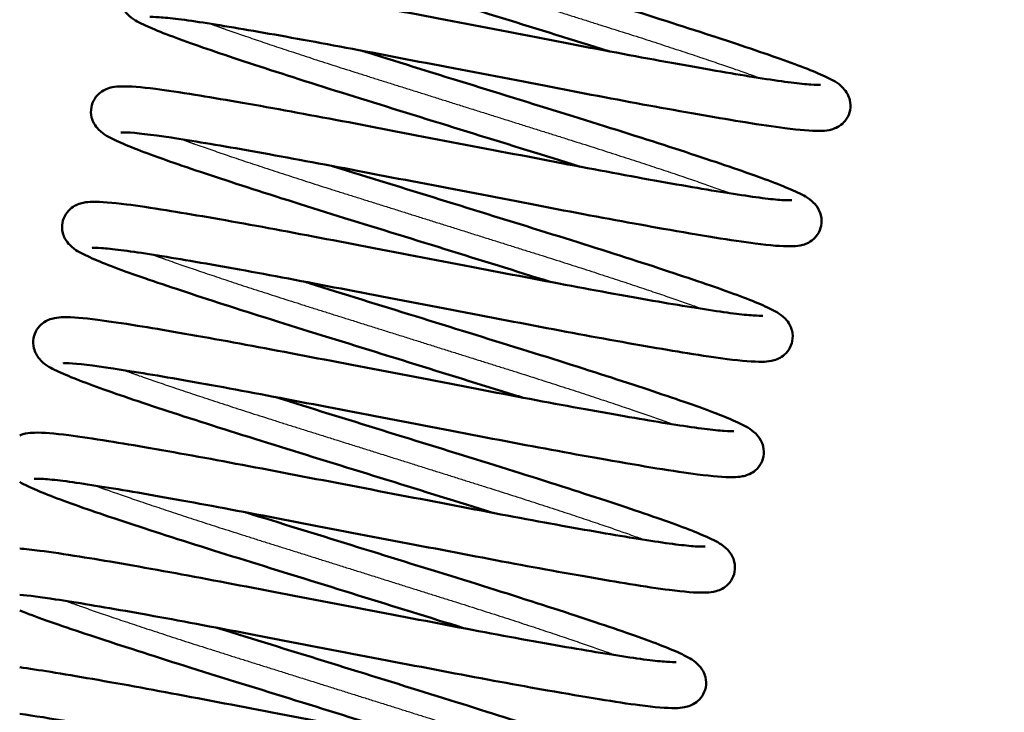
# Model space of a CAD drawing. Header units: millimetres. Extents: x 155 to 950, y -844 to 1327.
# Tile 38 of 58: x 705 to 726, y 141 to 156. Entities that reach past the tile are written whole.
import ezdxf

# ---------------------------------------------------------------- set-up
doc = ezdxf.new("R2010")
doc.units = ezdxf.units.MM
doc.header["$LTSCALE"] = 0.75
doc.layers.add('Visible', color=7, linetype='Continuous', lineweight=50)
doc.layers.add('Visible Narrow', color=7, linetype='Continuous', lineweight=25)

msp = doc.modelspace()

# ---------------------------------------------------------------- linework, layer by layer
at = {"layer": 'Visible'}
for points, knots in [([(767.779, 231.972, 1.236), (769.038, 227.673, 1.236), (775.326, 210.603, 1.236), (779.956, 181.914, 1.236), (780.024, 145.373, 1.236), (771.16, 106.612, 1.236), (745.206, 75.611, 1.236), (725.852, 17.739, 1.236), (716.181, -89.198, 1.236), (714.97, -264.061, 1.236), (720.096, -485.806, 1.236), (714.023, -666.71, 1.236), (721.629, -734.566, 1.236), (725.965, -756.659, 1.236), (732.127, -776.101, 1.236), (740.42, -792.323, 1.236), (750.671, -804.407, 1.236), (762.902, -812.367, 1.236), (776.817, -817.114, 1.236), (792.454, -819.564, 1.236), (821.303, -820.736, 1.236), (883.249, -815.802, 1.236), (922.116, -818.712, 1.236), (950.16, -822.418, 1.236)], [0.0376066, 0.0376066, 0.0376066, 0.0376066, 0.0625, 0.125, 0.1875, 0.25, 0.3333333, 0.4166667, 0.5, 0.625, 0.75, 0.82, 0.831, 0.842, 0.853, 0.864, 0.875, 0.8848, 0.8946, 0.9044, 0.9142, 0.945, 1, 1, 1, 1]), ([(765.057, 228.376, 1.236), (766.244, 224.591, 1.236), (771.78, 209.944, 1.236), (776.388, 181.536, 1.236), (776.415, 146.065, 1.236), (767.99, 108.381, 1.236), (742.405, 77.989, 1.236), (722.208, 18.37, 1.236), (712.641, -88.81, 1.236), (711.354, -263.862, 1.236), (716.526, -485.607, 1.236), (710.411, -666.338, 1.236), (718.036, -734.839, 1.236), (722.409, -757.265, 1.236), (728.677, -777.18, 1.236), (737.227, -794.053, 1.236), (748.02, -806.923, 1.236), (761.132, -815.55, 1.236), (775.748, -820.568, 1.236), (791.881, -823.126, 1.236), (821.276, -824.348, 1.236), (883.085, -819.398, 1.236), (921.58, -822.263, 1.236), (949.437, -825.945, 1.236)], [0.0420112, 0.0420112, 0.0420112, 0.0420112, 0.0625, 0.125, 0.1875, 0.25, 0.3333333, 0.4166667, 0.5, 0.625, 0.75, 0.82, 0.831, 0.842, 0.853, 0.864, 0.875, 0.8848, 0.8946, 0.9044, 0.9142, 0.945, 1, 1, 1, 1]), ([(717.818, 155.538, -6.984), (717.761, 155.556, -7.006), (717.704, 155.574, -7.028), (716.916, 155.819, -7.314), (716.135, 156.062, -7.456), (714.583, 156.543, -7.471), (713.793, 156.787, -7.342), (712.312, 157.247, -6.834), (711.603, 157.473, -6.447), (710.356, 157.879, -5.467), (709.804, 158.063, -4.86), (708.912, 158.379, -3.503), (708.571, 158.512, -2.733), (708.208, 158.689, -1.507), (708.117, 158.724, -1.055), (707.958, 158.884, -0.527), (707.921, 158.928, -0.421), (707.868, 159.026, -0.271), (707.851, 159.069, -0.221), (707.823, 159.182, -0.107), (707.819, 159.26, -0.048), (707.845, 159.4, 0.062), (707.871, 159.465, 0.115), (707.941, 159.576, 0.227), (707.986, 159.622, 0.288), (708.075, 159.69, 0.425), (708.12, 159.713, 0.502), (708.207, 159.75, 0.684), (708.248, 159.76, 0.792), (708.358, 159.783, 1.112), (708.418, 159.786, 1.33), (708.674, 159.792, 2.195), (708.909, 159.771, 2.839), (709.469, 159.701, 3.9), (709.759, 159.657, 4.342), (710.634, 159.517, 5.426), (711.306, 159.4, 6.015), (712.739, 159.139, 6.886), (713.51, 158.991, 7.195), (715.087, 158.689, 7.54), (715.913, 158.53, 7.58), (717.508, 158.224, 7.389), (718.297, 158.071, 7.158), (719.74, 157.802, 6.458), (720.413, 157.681, 5.982), (721.557, 157.487, 4.852), (722.045, 157.409, 4.182), (722.573, 157.342, 3.111), (722.718, 157.328, 2.749), (722.933, 157.313, 2.022), (723.011, 157.314, 1.654), (723.037, 157.315, 1.223), (723.039, 157.316, 1.162), (723.039, 157.316, 1.101)], [91.788185, 91.788185, 91.788185, 91.788185, 91.807279, 91.807279, 92.050134, 92.050134, 92.294647, 92.294647, 92.539696, 92.539696, 92.7857, 92.7857, 93.03614, 93.03614, 93.172851, 93.172851, 93.208435, 93.208435, 93.22872, 93.22872, 93.257245, 93.257245, 93.282818, 93.282818, 93.30895, 93.30895, 93.336051, 93.336051, 93.370449, 93.370449, 93.437991, 93.437991, 93.641249, 93.641249, 93.798761, 93.798761, 94.061196, 94.061196, 94.307863, 94.307863, 94.553889, 94.553889, 94.798401, 94.798401, 95.04173, 95.04173, 95.284444, 95.284444, 95.400549, 95.400549, 95.511943, 95.511943, 95.530214, 95.530214, 95.530214, 95.530214]), ([(713.068, 158.058, -6.984), (713.131, 158.039, -7.009), (713.195, 158.019, -7.033), (713.99, 157.772, -7.319), (714.773, 157.529, -7.458), (716.323, 157.048, -7.468), (717.11, 156.804, -7.338), (718.586, 156.346, -6.827), (719.293, 156.122, -6.441), (720.539, 155.716, -5.459), (721.092, 155.531, -4.849), (721.983, 155.215, -3.488), (722.322, 155.083, -2.716), (722.684, 154.906, -1.488), (722.775, 154.871, -1.034), (722.935, 154.705, -0.513), (722.97, 154.663, -0.412), (723.02, 154.567, -0.27), (723.037, 154.525, -0.22), (723.064, 154.412, -0.107), (723.068, 154.334, -0.046), (723.041, 154.192, 0.066), (723.013, 154.126, 0.119), (722.941, 154.015, 0.231), (722.896, 153.971, 0.293), (722.807, 153.904, 0.43), (722.763, 153.881, 0.507), (722.676, 153.846, 0.689), (722.635, 153.836, 0.797), (722.525, 153.814, 1.122), (722.465, 153.811, 1.343), (722.204, 153.806, 2.224), (721.962, 153.828, 2.878), (721.392, 153.9, 3.941), (721.103, 153.943, 4.376), (720.227, 154.085, 5.451), (719.554, 154.202, 6.036), (718.118, 154.464, 6.9), (717.346, 154.612, 7.206), (715.768, 154.915, 7.544), (714.942, 155.073, 7.58), (713.348, 155.379, 7.382), (712.559, 155.531, 7.147), (711.12, 155.8, 6.441), (710.449, 155.92, 5.963), (709.31, 156.114, 4.827), (708.825, 156.191, 4.156), (708.301, 156.256, 3.083), (708.159, 156.27, 2.721), (707.949, 156.284, 1.997), (707.873, 156.284, 1.633), (707.85, 156.282, 1.213), (707.848, 156.282, 1.158), (707.848, 156.282, 1.104)], [22.412778, 22.412778, 22.412778, 22.412778, 22.433872, 22.433872, 22.676958, 22.676958, 22.920827, 22.920827, 23.165309, 23.165309, 23.412054, 23.412054, 23.662478, 23.662478, 23.799691, 23.799691, 23.833489, 23.833489, 23.853359, 23.853359, 23.882126, 23.882126, 23.90815, 23.90815, 23.934237, 23.934237, 23.961153, 23.961153, 23.995646, 23.995646, 24.064344, 24.064344, 24.271154, 24.271154, 24.42693, 24.42693, 24.68916, 24.68916, 24.935661, 24.935661, 25.181683, 25.181683, 25.426121, 25.426121, 25.66945, 25.66945, 25.912033, 25.912033, 26.028067, 26.028067, 26.138159, 26.138159, 26.154391, 26.154391, 26.154391, 26.154391]), ([(717.191, 153.032, -6.984), (717.134, 153.05, -7.006), (717.077, 153.068, -7.028), (716.289, 153.313, -7.314), (715.508, 153.555, -7.456), (713.956, 154.037, -7.471), (713.166, 154.281, -7.342), (711.685, 154.741, -6.834), (710.976, 154.966, -6.447), (709.729, 155.372, -5.467), (709.177, 155.557, -4.86), (708.285, 155.873, -3.503), (707.944, 156.006, -2.733), (707.581, 156.183, -1.507), (707.49, 156.218, -1.055), (707.331, 156.378, -0.527), (707.293, 156.421, -0.421), (707.241, 156.52, -0.271), (707.224, 156.563, -0.221), (707.196, 156.676, -0.107), (707.192, 156.754, -0.048), (707.218, 156.894, 0.062), (707.244, 156.959, 0.115), (707.314, 157.07, 0.227), (707.359, 157.116, 0.288), (707.448, 157.184, 0.425), (707.493, 157.207, 0.502), (707.58, 157.244, 0.684), (707.621, 157.254, 0.792), (707.731, 157.277, 1.112), (707.791, 157.28, 1.33), (708.047, 157.286, 2.195), (708.282, 157.265, 2.839), (708.842, 157.195, 3.9), (709.132, 157.151, 4.342), (710.007, 157.01, 5.426), (710.679, 156.894, 6.015), (712.112, 156.632, 6.886), (712.883, 156.485, 7.195), (714.46, 156.182, 7.54), (715.286, 156.024, 7.58), (716.881, 155.718, 7.389), (717.67, 155.565, 7.158), (719.113, 155.296, 6.458), (719.786, 155.175, 5.982), (720.93, 154.981, 4.852), (721.418, 154.903, 4.182), (721.946, 154.836, 3.111), (722.09, 154.822, 2.749), (722.306, 154.807, 2.022), (722.384, 154.807, 1.654), (722.41, 154.809, 1.223), (722.412, 154.81, 1.162), (722.412, 154.81, 1.101)], [87.005552, 87.005552, 87.005552, 87.005552, 87.024646, 87.024646, 87.267501, 87.267501, 87.512014, 87.512014, 87.757063, 87.757063, 88.003067, 88.003067, 88.253507, 88.253507, 88.390218, 88.390218, 88.425802, 88.425802, 88.446087, 88.446087, 88.474612, 88.474612, 88.500185, 88.500185, 88.526317, 88.526317, 88.553418, 88.553418, 88.587816, 88.587816, 88.655358, 88.655358, 88.858616, 88.858616, 89.016128, 89.016128, 89.278563, 89.278563, 89.52523, 89.52523, 89.771256, 89.771256, 90.015768, 90.015768, 90.259097, 90.259097, 90.501811, 90.501811, 90.617917, 90.617917, 90.72931, 90.72931, 90.747581, 90.747581, 90.747581, 90.747581]), ([(712.44, 155.553, -6.983), (712.487, 155.538, -7.002), (712.534, 155.523, -7.02), (713.311, 155.281, -7.307), (714.094, 155.039, -7.452), (715.644, 154.559, -7.474), (716.432, 154.314, -7.35), (717.911, 153.855, -6.85), (718.621, 153.63, -6.469), (719.874, 153.223, -5.497), (720.43, 153.036, -4.89), (721.331, 152.719, -3.537), (721.675, 152.585, -2.768), (722.042, 152.408, -1.546), (722.135, 152.369, -1.098), (722.293, 152.217, -0.557), (722.334, 152.171, -0.438), (722.391, 152.066, -0.276), (722.41, 152.021, -0.222), (722.437, 151.904, -0.105), (722.44, 151.826, -0.044), (722.413, 151.684, 0.067), (722.385, 151.618, 0.12), (722.313, 151.508, 0.233), (722.267, 151.463, 0.295), (722.178, 151.397, 0.432), (722.134, 151.375, 0.509), (722.047, 151.339, 0.692), (722.007, 151.329, 0.8), (721.896, 151.308, 1.129), (721.835, 151.305, 1.352), (721.571, 151.3, 2.242), (721.325, 151.323, 2.902), (720.496, 151.428, 4.435), (719.806, 151.543, 5.273), (718.347, 151.8, 6.436), (717.607, 151.936, 6.847), (716.071, 152.229, 7.388), (715.256, 152.387, 7.531), (713.649, 152.695, 7.54), (712.835, 152.851, 7.408), (711.314, 153.142, 6.892), (710.587, 153.277, 6.501), (709.316, 153.502, 5.518), (708.752, 153.596, 4.916), (707.872, 153.73, 3.583), (707.532, 153.768, 2.836), (707.274, 153.779, 1.749), (707.221, 153.775, 1.426), (707.221, 153.775, 1.104)], [27.195247, 27.195247, 27.195247, 27.195247, 27.211058, 27.211058, 27.454132, 27.454132, 27.697968, 27.697968, 27.942455, 27.942455, 28.189153, 28.189153, 28.439423, 28.439423, 28.575657, 28.575657, 28.614792, 28.614792, 28.63624, 28.63624, 28.665028, 28.665028, 28.691042, 28.691042, 28.717136, 28.717136, 28.744082, 28.744082, 28.778734, 28.778734, 28.848151, 28.848151, 29.057171, 29.057171, 29.371674, 29.371674, 29.622145, 29.622145, 29.868089, 29.868089, 30.113211, 30.113211, 30.357719, 30.357719, 30.599974, 30.599974, 30.838694, 30.838694, 30.93533, 30.93533, 30.93533, 30.93533]), ([(716.564, 150.526, -6.984), (716.507, 150.544, -7.006), (716.45, 150.562, -7.028), (715.662, 150.807, -7.314), (714.881, 151.049, -7.456), (713.329, 151.531, -7.471), (712.539, 151.775, -7.342), (711.058, 152.235, -6.834), (710.349, 152.46, -6.447), (709.102, 152.866, -5.467), (708.55, 153.051, -4.86), (707.657, 153.367, -3.503), (707.317, 153.5, -2.733), (706.954, 153.677, -1.507), (706.863, 153.712, -1.055), (706.704, 153.872, -0.527), (706.666, 153.915, -0.421), (706.614, 154.014, -0.271), (706.597, 154.056, -0.221), (706.569, 154.17, -0.107), (706.565, 154.247, -0.048), (706.591, 154.388, 0.062), (706.617, 154.453, 0.115), (706.687, 154.563, 0.227), (706.732, 154.609, 0.288), (706.821, 154.678, 0.425), (706.865, 154.701, 0.502), (706.953, 154.738, 0.684), (706.994, 154.748, 0.792), (707.104, 154.77, 1.112), (707.164, 154.774, 1.33), (707.42, 154.78, 2.195), (707.655, 154.759, 2.839), (708.215, 154.689, 3.9), (708.505, 154.645, 4.342), (709.38, 154.504, 5.426), (710.052, 154.388, 6.015), (711.485, 154.126, 6.886), (712.256, 153.979, 7.195), (713.833, 153.676, 7.54), (714.659, 153.518, 7.58), (716.254, 153.212, 7.389), (717.043, 153.059, 7.158), (718.486, 152.79, 6.458), (719.159, 152.669, 5.982), (720.303, 152.474, 4.852), (720.791, 152.397, 4.182), (721.319, 152.33, 3.111), (721.463, 152.316, 2.749), (721.679, 152.301, 2.022), (721.757, 152.301, 1.654), (721.783, 152.303, 1.223), (721.785, 152.304, 1.162), (721.785, 152.304, 1.101)], [82.222919, 82.222919, 82.222919, 82.222919, 82.242013, 82.242013, 82.484868, 82.484868, 82.729381, 82.729381, 82.97443, 82.97443, 83.220434, 83.220434, 83.470874, 83.470874, 83.607585, 83.607585, 83.643169, 83.643169, 83.663454, 83.663454, 83.691979, 83.691979, 83.717552, 83.717552, 83.743684, 83.743684, 83.770785, 83.770785, 83.805183, 83.805183, 83.872725, 83.872725, 84.075983, 84.075983, 84.233495, 84.233495, 84.49593, 84.49593, 84.742597, 84.742597, 84.988623, 84.988623, 85.233135, 85.233135, 85.476464, 85.476464, 85.719178, 85.719178, 85.835284, 85.835284, 85.946677, 85.946677, 85.964948, 85.964948, 85.964948, 85.964948]), ([(711.814, 153.046, -6.984), (711.877, 153.027, -7.009), (711.94, 153.007, -7.033), (712.736, 152.759, -7.319), (713.519, 152.517, -7.458), (715.069, 152.036, -7.468), (715.856, 151.792, -7.338), (717.332, 151.334, -6.827), (718.039, 151.11, -6.441), (719.285, 150.704, -5.459), (719.837, 150.518, -4.849), (720.729, 150.203, -3.488), (721.068, 150.071, -2.716), (721.43, 149.894, -1.488), (721.521, 149.859, -1.034), (721.681, 149.693, -0.513), (721.716, 149.65, -0.412), (721.766, 149.555, -0.27), (721.783, 149.513, -0.22), (721.81, 149.4, -0.107), (721.813, 149.322, -0.046), (721.787, 149.18, 0.066), (721.759, 149.114, 0.119), (721.687, 149.003, 0.231), (721.642, 148.958, 0.293), (721.553, 148.891, 0.43), (721.509, 148.869, 0.507), (721.422, 148.834, 0.689), (721.381, 148.824, 0.797), (721.271, 148.802, 1.122), (721.211, 148.799, 1.343), (720.95, 148.794, 2.224), (720.708, 148.816, 2.878), (720.138, 148.888, 3.941), (719.849, 148.931, 4.376), (718.973, 149.073, 5.451), (718.3, 149.19, 6.036), (716.864, 149.452, 6.9), (716.092, 149.6, 7.206), (714.514, 149.903, 7.544), (713.688, 150.061, 7.58), (712.094, 150.367, 7.382), (711.305, 150.519, 7.147), (709.866, 150.788, 6.441), (709.195, 150.908, 5.963), (708.056, 151.101, 4.827), (707.571, 151.178, 4.156), (707.047, 151.244, 3.083), (706.905, 151.258, 2.721), (706.695, 151.272, 1.997), (706.619, 151.271, 1.633), (706.596, 151.27, 1.213), (706.594, 151.269, 1.158), (706.594, 151.269, 1.104)], [31.976399, 31.976399, 31.976399, 31.976399, 31.997492, 31.997492, 32.240579, 32.240579, 32.484448, 32.484448, 32.72893, 32.72893, 32.975675, 32.975675, 33.226099, 33.226099, 33.363312, 33.363312, 33.39711, 33.39711, 33.41698, 33.41698, 33.445747, 33.445747, 33.471771, 33.471771, 33.497858, 33.497858, 33.524774, 33.524774, 33.559267, 33.559267, 33.627965, 33.627965, 33.834775, 33.834775, 33.990551, 33.990551, 34.252781, 34.252781, 34.499282, 34.499282, 34.745304, 34.745304, 34.989742, 34.989742, 35.233071, 35.233071, 35.475654, 35.475654, 35.591687, 35.591687, 35.701779, 35.701779, 35.718012, 35.718012, 35.718012, 35.718012]), ([(715.937, 148.02, -6.984), (715.88, 148.038, -7.006), (715.823, 148.056, -7.028), (715.035, 148.301, -7.314), (714.253, 148.543, -7.456), (712.702, 149.025, -7.471), (711.912, 149.269, -7.342), (710.431, 149.729, -6.834), (709.722, 149.954, -6.447), (708.475, 150.36, -5.467), (707.923, 150.545, -4.86), (707.03, 150.861, -3.503), (706.69, 150.994, -2.733), (706.327, 151.171, -1.507), (706.236, 151.206, -1.055), (706.077, 151.366, -0.527), (706.039, 151.409, -0.421), (705.987, 151.508, -0.271), (705.97, 151.55, -0.221), (705.942, 151.664, -0.107), (705.938, 151.741, -0.048), (705.964, 151.882, 0.062), (705.99, 151.947, 0.115), (706.06, 152.057, 0.227), (706.105, 152.103, 0.288), (706.194, 152.172, 0.425), (706.238, 152.195, 0.502), (706.326, 152.232, 0.684), (706.367, 152.242, 0.792), (706.477, 152.264, 1.112), (706.537, 152.268, 1.33), (706.793, 152.274, 2.195), (707.028, 152.253, 2.839), (707.588, 152.183, 3.9), (707.878, 152.139, 4.342), (708.753, 151.998, 5.426), (709.425, 151.882, 6.015), (710.857, 151.62, 6.886), (711.629, 151.473, 7.195), (713.206, 151.17, 7.54), (714.032, 151.012, 7.58), (715.627, 150.706, 7.389), (716.416, 150.553, 7.158), (717.859, 150.284, 6.458), (718.532, 150.163, 5.982), (719.676, 149.968, 4.852), (720.164, 149.891, 4.182), (720.692, 149.824, 3.111), (720.836, 149.81, 2.749), (721.052, 149.795, 2.022), (721.13, 149.795, 1.654), (721.156, 149.797, 1.223), (721.158, 149.797, 1.162), (721.158, 149.797, 1.101)], [77.440286, 77.440286, 77.440286, 77.440286, 77.45938, 77.45938, 77.702235, 77.702235, 77.946748, 77.946748, 78.191797, 78.191797, 78.437801, 78.437801, 78.688241, 78.688241, 78.824952, 78.824952, 78.860536, 78.860536, 78.880821, 78.880821, 78.909346, 78.909346, 78.934919, 78.934919, 78.961051, 78.961051, 78.988152, 78.988152, 79.02255, 79.02255, 79.090092, 79.090092, 79.29335, 79.29335, 79.450862, 79.450862, 79.713297, 79.713297, 79.959964, 79.959964, 80.20599, 80.20599, 80.450502, 80.450502, 80.693831, 80.693831, 80.936545, 80.936545, 81.052651, 81.052651, 81.164044, 81.164044, 81.182315, 81.182315, 81.182315, 81.182315]), ([(711.186, 150.541, -6.983), (711.233, 150.526, -7.002), (711.28, 150.511, -7.02), (712.057, 150.269, -7.307), (712.84, 150.027, -7.452), (714.39, 149.546, -7.474), (715.178, 149.302, -7.35), (716.657, 148.842, -6.85), (717.367, 148.618, -6.469), (718.62, 148.21, -5.497), (719.176, 148.024, -4.89), (720.076, 147.707, -3.537), (720.421, 147.573, -2.768), (720.788, 147.395, -1.546), (720.88, 147.357, -1.098), (721.039, 147.204, -0.557), (721.08, 147.159, -0.438), (721.137, 147.054, -0.276), (721.156, 147.009, -0.222), (721.183, 146.892, -0.105), (721.186, 146.814, -0.044), (721.159, 146.672, 0.067), (721.131, 146.606, 0.12), (721.059, 146.496, 0.233), (721.013, 146.451, 0.295), (720.924, 146.384, 0.432), (720.88, 146.362, 0.509), (720.793, 146.327, 0.692), (720.752, 146.317, 0.8), (720.642, 146.296, 1.129), (720.581, 146.292, 1.352), (720.317, 146.288, 2.242), (720.071, 146.31, 2.902), (719.242, 146.416, 4.435), (718.552, 146.531, 5.273), (717.093, 146.788, 6.436), (716.353, 146.924, 6.847), (714.817, 147.217, 7.388), (714.002, 147.375, 7.531), (712.395, 147.683, 7.54), (711.581, 147.839, 7.408), (710.06, 148.13, 6.892), (709.333, 148.265, 6.501), (708.062, 148.49, 5.518), (707.498, 148.584, 4.916), (706.618, 148.718, 3.583), (706.278, 148.756, 2.836), (706.019, 148.767, 1.749), (705.967, 148.763, 1.426), (705.967, 148.763, 1.104)], [36.758868, 36.758868, 36.758868, 36.758868, 36.774679, 36.774679, 37.017753, 37.017753, 37.261589, 37.261589, 37.506076, 37.506076, 37.752774, 37.752774, 38.003044, 38.003044, 38.139278, 38.139278, 38.178413, 38.178413, 38.19986, 38.19986, 38.228648, 38.228648, 38.254663, 38.254663, 38.280757, 38.280757, 38.307703, 38.307703, 38.342355, 38.342355, 38.411772, 38.411772, 38.620792, 38.620792, 38.935294, 38.935294, 39.185766, 39.185766, 39.43171, 39.43171, 39.676832, 39.676832, 39.921339, 39.921339, 40.163595, 40.163595, 40.402315, 40.402315, 40.498951, 40.498951, 40.498951, 40.498951]), ([(715.31, 145.514, -6.984), (715.253, 145.532, -7.006), (715.196, 145.55, -7.028), (714.408, 145.794, -7.314), (713.626, 146.037, -7.456), (712.075, 146.519, -7.471), (711.285, 146.763, -7.342), (709.804, 147.223, -6.834), (709.095, 147.448, -6.447), (707.848, 147.854, -5.467), (707.296, 148.038, -4.86), (706.403, 148.355, -3.503), (706.063, 148.488, -2.733), (705.7, 148.665, -1.507), (705.609, 148.7, -1.055), (705.45, 148.86, -0.527), (705.412, 148.903, -0.421), (705.36, 149.002, -0.271), (705.343, 149.044, -0.221), (705.315, 149.158, -0.107), (705.311, 149.235, -0.048), (705.337, 149.376, 0.062), (705.363, 149.441, 0.115), (705.433, 149.551, 0.227), (705.478, 149.597, 0.288), (705.567, 149.666, 0.425), (705.611, 149.689, 0.502), (705.699, 149.726, 0.684), (705.74, 149.736, 0.792), (705.85, 149.758, 1.112), (705.909, 149.762, 1.33), (706.166, 149.768, 2.195), (706.401, 149.747, 2.839), (706.961, 149.676, 3.9), (707.251, 149.633, 4.342), (708.126, 149.492, 5.426), (708.798, 149.376, 6.015), (710.23, 149.114, 6.886), (711.002, 148.966, 7.195), (712.579, 148.664, 7.54), (713.405, 148.506, 7.58), (715, 148.2, 7.389), (715.789, 148.047, 7.158), (717.232, 147.778, 6.458), (717.905, 147.657, 5.982), (719.049, 147.462, 4.852), (719.537, 147.385, 4.182), (720.065, 147.318, 3.111), (720.209, 147.304, 2.749), (720.425, 147.289, 2.022), (720.503, 147.289, 1.654), (720.529, 147.291, 1.223), (720.531, 147.291, 1.162), (720.531, 147.291, 1.101)], [72.657653, 72.657653, 72.657653, 72.657653, 72.676747, 72.676747, 72.919602, 72.919602, 73.164115, 73.164115, 73.409164, 73.409164, 73.655168, 73.655168, 73.905608, 73.905608, 74.042319, 74.042319, 74.077903, 74.077903, 74.098188, 74.098188, 74.126713, 74.126713, 74.152286, 74.152286, 74.178418, 74.178418, 74.205519, 74.205519, 74.239917, 74.239917, 74.307459, 74.307459, 74.510717, 74.510717, 74.668229, 74.668229, 74.930664, 74.930664, 75.177331, 75.177331, 75.423357, 75.423357, 75.667869, 75.667869, 75.911198, 75.911198, 76.153912, 76.153912, 76.270018, 76.270018, 76.381411, 76.381411, 76.399682, 76.399682, 76.399682, 76.399682]), ([(710.56, 148.034, -6.984), (710.623, 148.014, -7.009), (710.686, 147.995, -7.033), (711.481, 147.747, -7.319), (712.265, 147.505, -7.458), (713.815, 147.024, -7.468), (714.602, 146.78, -7.338), (716.078, 146.321, -6.827), (716.785, 146.097, -6.441), (718.031, 145.691, -5.459), (718.583, 145.506, -4.849), (719.475, 145.191, -3.488), (719.813, 145.059, -2.716), (720.175, 144.881, -1.488), (720.267, 144.847, -1.034), (720.427, 144.681, -0.513), (720.462, 144.638, -0.412), (720.512, 144.543, -0.27), (720.529, 144.501, -0.22), (720.556, 144.388, -0.107), (720.559, 144.31, -0.046), (720.533, 144.168, 0.066), (720.505, 144.102, 0.119), (720.433, 143.991, 0.231), (720.388, 143.946, 0.293), (720.299, 143.879, 0.43), (720.255, 143.857, 0.507), (720.168, 143.821, 0.689), (720.127, 143.811, 0.797), (720.017, 143.79, 1.122), (719.957, 143.787, 1.343), (719.696, 143.781, 2.224), (719.454, 143.803, 2.878), (718.884, 143.875, 3.941), (718.595, 143.919, 4.376), (717.719, 144.061, 5.451), (717.046, 144.178, 6.036), (715.61, 144.44, 6.9), (714.838, 144.588, 7.206), (713.26, 144.891, 7.544), (712.434, 145.049, 7.58), (710.84, 145.355, 7.382), (710.051, 145.507, 7.147), (708.612, 145.776, 6.441), (707.941, 145.896, 5.963), (706.802, 146.089, 4.827), (706.317, 146.166, 4.156), (705.793, 146.232, 3.083), (705.651, 146.246, 2.721), (705.44, 146.26, 1.997), (705.365, 146.259, 1.633), (705.342, 146.257, 1.213), (705.34, 146.257, 1.158), (705.34, 146.257, 1.104)], [41.54002, 41.54002, 41.54002, 41.54002, 41.561113, 41.561113, 41.8042, 41.8042, 42.048069, 42.048069, 42.29255, 42.29255, 42.539296, 42.539296, 42.78972, 42.78972, 42.926932, 42.926932, 42.960731, 42.960731, 42.980601, 42.980601, 43.009368, 43.009368, 43.035392, 43.035392, 43.061479, 43.061479, 43.088395, 43.088395, 43.122888, 43.122888, 43.191586, 43.191586, 43.398396, 43.398396, 43.554172, 43.554172, 43.816401, 43.816401, 44.062902, 44.062902, 44.308925, 44.308925, 44.553363, 44.553363, 44.796692, 44.796692, 45.039275, 45.039275, 45.155308, 45.155308, 45.2654, 45.2654, 45.281633, 45.281633, 45.281633, 45.281633]), ([(705.023, 147.199, 0.583), (705.072, 147.22, 0.684), (705.113, 147.23, 0.792), (705.223, 147.252, 1.112), (705.282, 147.256, 1.33), (705.539, 147.262, 2.195), (705.774, 147.241, 2.839), (706.334, 147.17, 3.9), (706.624, 147.127, 4.342), (707.499, 146.986, 5.426), (708.17, 146.87, 6.015), (709.603, 146.608, 6.886), (710.375, 146.46, 7.195), (711.952, 146.158, 7.54), (712.778, 146, 7.58), (714.373, 145.694, 7.389), (715.162, 145.541, 7.158), (716.605, 145.272, 6.458), (717.278, 145.151, 5.982), (718.422, 144.956, 4.852), (718.91, 144.878, 4.182), (719.438, 144.812, 3.111), (719.582, 144.797, 2.749), (719.798, 144.783, 2.022), (719.876, 144.783, 1.654), (719.902, 144.785, 1.223), (719.904, 144.785, 1.162), (719.904, 144.785, 1.101)], [69.422919, 69.422919, 69.422919, 69.422919, 69.457284, 69.457284, 69.524826, 69.524826, 69.728084, 69.728084, 69.885596, 69.885596, 70.148031, 70.148031, 70.394698, 70.394698, 70.640724, 70.640724, 70.885236, 70.885236, 71.128565, 71.128565, 71.371279, 71.371279, 71.487385, 71.487385, 71.598778, 71.598778, 71.617049, 71.617049, 71.617049, 71.617049]), ([(714.683, 143.008, -6.984), (714.626, 143.026, -7.006), (714.569, 143.044, -7.028), (713.781, 143.288, -7.314), (712.999, 143.531, -7.456), (711.448, 144.013, -7.471), (710.658, 144.257, -7.342), (709.177, 144.717, -6.834), (708.468, 144.942, -6.447), (707.221, 145.348, -5.467), (706.669, 145.532, -4.86), (705.776, 145.849, -3.503), (705.436, 145.982, -2.733), (705.135, 146.128, -1.717), (705.079, 146.153, -1.49), (705.023, 146.187, -1.264)], [67.87502, 67.87502, 67.87502, 67.87502, 67.894114, 67.894114, 68.136969, 68.136969, 68.381482, 68.381482, 68.626531, 68.626531, 68.872535, 68.872535, 69.122975, 69.122975, 69.193258, 69.193258, 69.193258, 69.193258]), ([(709.932, 145.528, -6.983), (709.979, 145.514, -7.002), (710.026, 145.499, -7.02), (710.803, 145.257, -7.307), (711.586, 145.015, -7.452), (713.136, 144.534, -7.474), (713.924, 144.29, -7.35), (715.403, 143.83, -6.85), (716.113, 143.606, -6.469), (717.366, 143.198, -5.497), (717.922, 143.012, -4.89), (718.822, 142.694, -3.537), (719.166, 142.561, -2.768), (719.534, 142.383, -1.546), (719.626, 142.345, -1.098), (719.785, 142.192, -0.557), (719.826, 142.147, -0.438), (719.883, 142.042, -0.276), (719.901, 141.997, -0.222), (719.929, 141.88, -0.105), (719.932, 141.802, -0.044), (719.905, 141.66, 0.067), (719.877, 141.594, 0.12), (719.804, 141.484, 0.233), (719.759, 141.439, 0.295), (719.67, 141.372, 0.432), (719.626, 141.35, 0.509), (719.539, 141.315, 0.692), (719.498, 141.305, 0.8), (719.388, 141.283, 1.129), (719.327, 141.28, 1.352), (719.063, 141.276, 2.242), (718.817, 141.298, 2.902), (717.988, 141.404, 4.435), (717.298, 141.519, 5.273), (715.839, 141.776, 6.436), (715.099, 141.912, 6.847), (713.563, 142.205, 7.388), (712.748, 142.362, 7.531), (711.141, 142.671, 7.54), (710.327, 142.827, 7.408), (708.806, 143.118, 6.892), (708.079, 143.253, 6.501), (706.808, 143.478, 5.518), (706.244, 143.572, 4.916), (705.483, 143.688, 3.763), (705.216, 143.721, 3.236), (705.023, 143.738, 2.686)], [46.322488, 46.322488, 46.322488, 46.322488, 46.338299, 46.338299, 46.581374, 46.581374, 46.825209, 46.825209, 47.069697, 47.069697, 47.316395, 47.316395, 47.566665, 47.566665, 47.702899, 47.702899, 47.742034, 47.742034, 47.763481, 47.763481, 47.792269, 47.792269, 47.818284, 47.818284, 47.844378, 47.844378, 47.871323, 47.871323, 47.905976, 47.905976, 47.975393, 47.975393, 48.184413, 48.184413, 48.498915, 48.498915, 48.749387, 48.749387, 48.99533, 48.99533, 49.240453, 49.240453, 49.48496, 49.48496, 49.727216, 49.727216, 49.901107, 49.901107, 49.901107, 49.901107]), ([(705.023, 144.741, 2.454), (705.151, 144.732, 2.79), (705.295, 144.716, 3.12), (705.707, 144.664, 3.9), (705.997, 144.621, 4.342), (706.872, 144.48, 5.426), (707.543, 144.364, 6.015), (708.976, 144.102, 6.886), (709.748, 143.954, 7.195), (711.325, 143.652, 7.54), (712.151, 143.494, 7.58), (713.746, 143.188, 7.389), (714.535, 143.035, 7.158), (715.978, 142.765, 6.458), (716.651, 142.645, 5.982), (717.795, 142.45, 4.852), (718.282, 142.372, 4.182), (718.811, 142.306, 3.111), (718.955, 142.291, 2.749), (719.171, 142.277, 2.022), (719.249, 142.277, 1.654), (719.275, 142.279, 1.223), (719.277, 142.279, 1.162), (719.277, 142.279, 1.101)], [64.837774, 64.837774, 64.837774, 64.837774, 64.945451, 64.945451, 65.102963, 65.102963, 65.365398, 65.365398, 65.612065, 65.612065, 65.858091, 65.858091, 66.102603, 66.102603, 66.345932, 66.345932, 66.588646, 66.588646, 66.704752, 66.704752, 66.816145, 66.816145, 66.834416, 66.834416, 66.834416, 66.834416]), ([(714.056, 140.502, -6.984), (713.999, 140.52, -7.006), (713.942, 140.538, -7.028), (713.154, 140.782, -7.314), (712.372, 141.025, -7.456), (710.821, 141.506, -7.471), (710.031, 141.751, -7.342), (708.55, 142.211, -6.834), (707.841, 142.436, -6.447), (706.594, 142.842, -5.467), (706.042, 143.026, -4.86), (705.382, 143.26, -3.857), (705.19, 143.331, -3.506), (705.023, 143.397, -3.142)], [63.092387, 63.092387, 63.092387, 63.092387, 63.111481, 63.111481, 63.354336, 63.354336, 63.598849, 63.598849, 63.843898, 63.843898, 64.089902, 64.089902, 64.211, 64.211, 64.211, 64.211]), ([(709.306, 143.022, -6.984), (709.369, 143.002, -7.009), (709.432, 142.982, -7.033), (710.227, 142.735, -7.319), (711.011, 142.493, -7.458), (712.561, 142.012, -7.468), (713.348, 141.768, -7.338), (714.824, 141.309, -6.827), (715.531, 141.085, -6.441), (716.777, 140.679, -5.459), (717.329, 140.494, -4.849), (718.221, 140.179, -3.488), (718.559, 140.046, -2.716), (718.921, 139.869, -1.488), (719.013, 139.835, -1.034), (719.173, 139.669, -0.513), (719.208, 139.626, -0.412), (719.258, 139.53, -0.27), (719.275, 139.489, -0.22), (719.302, 139.376, -0.107), (719.305, 139.298, -0.046), (719.279, 139.156, 0.066), (719.251, 139.09, 0.119), (719.179, 138.979, 0.231), (719.133, 138.934, 0.293), (719.044, 138.867, 0.43), (719.001, 138.845, 0.507), (718.914, 138.809, 0.689), (718.873, 138.799, 0.797), (718.763, 138.778, 1.122), (718.703, 138.774, 1.343), (718.442, 138.769, 2.224), (718.2, 138.791, 2.878), (717.63, 138.863, 3.941), (717.341, 138.907, 4.376), (716.465, 139.049, 5.451), (715.791, 139.166, 6.036), (714.356, 139.428, 6.9), (713.584, 139.575, 7.206), (712.006, 139.878, 7.544), (711.179, 140.037, 7.58), (709.586, 140.342, 7.382), (708.797, 140.495, 7.147), (707.357, 140.764, 6.441), (706.687, 140.884, 5.963), (705.701, 141.051, 4.98), (705.331, 141.111, 4.511), (705.023, 141.156, 4.005)], [51.103641, 51.103641, 51.103641, 51.103641, 51.124734, 51.124734, 51.36782, 51.36782, 51.61169, 51.61169, 51.856171, 51.856171, 52.102916, 52.102916, 52.35334, 52.35334, 52.490553, 52.490553, 52.524352, 52.524352, 52.544222, 52.544222, 52.572989, 52.572989, 52.599013, 52.599013, 52.6251, 52.6251, 52.652016, 52.652016, 52.686509, 52.686509, 52.755207, 52.755207, 52.962016, 52.962016, 53.117792, 53.117792, 53.380022, 53.380022, 53.626523, 53.626523, 53.872546, 53.872546, 54.116983, 54.116983, 54.360313, 54.360313, 54.537408, 54.537408, 54.537408, 54.537408]), ([(705.023, 142.164, 3.773), (705.224, 142.136, 4.115), (705.45, 142.102, 4.442), (706.245, 141.974, 5.426), (706.916, 141.858, 6.015), (708.349, 141.596, 6.886), (709.121, 141.448, 7.195), (710.698, 141.146, 7.54), (711.524, 140.988, 7.58), (713.119, 140.682, 7.389), (713.908, 140.529, 7.158), (715.351, 140.259, 6.458), (716.024, 140.139, 5.982), (717.168, 139.944, 4.852), (717.655, 139.866, 4.182), (718.184, 139.8, 3.111), (718.328, 139.785, 2.749), (718.544, 139.771, 2.022), (718.622, 139.771, 1.654), (718.648, 139.773, 1.223), (718.65, 139.773, 1.162), (718.65, 139.773, 1.101)], [60.201376, 60.201376, 60.201376, 60.201376, 60.320331, 60.320331, 60.582765, 60.582765, 60.829432, 60.829432, 61.075458, 61.075458, 61.31997, 61.31997, 61.563299, 61.563299, 61.806013, 61.806013, 61.922119, 61.922119, 62.033512, 62.033512, 62.051783, 62.051783, 62.051783, 62.051783])]:
    msp.add_open_spline(points, degree=3, knots=knots, dxfattribs=at)
at = {"layer": 'Visible Narrow'}
for points, knots in [([(766.566, 230.37, 2.836), (767.816, 226.234, 2.836), (773.752, 210.3, 2.836), (778.37, 181.746, 2.836), (778.42, 145.681, 2.836), (769.751, 107.398, 2.836), (743.961, 76.668, 2.836), (724.232, 18.02, 2.836), (714.608, -89.026, 2.836), (713.363, -263.973, 2.836), (718.509, -485.718, 2.836), (712.418, -666.545, 2.836), (720.032, -734.688, 2.836), (724.384, -756.928, 2.836), (730.593, -776.581, 2.836), (739.001, -793.092, 2.836), (749.493, -805.525, 2.836), (762.115, -813.782, 2.836), (776.342, -818.649, 2.836), (792.199, -821.147, 2.836), (821.291, -822.341, 2.836), (883.176, -817.4, 2.836), (921.878, -820.29, 2.836), (949.839, -823.986, 2.836)], [0.0396391, 0.0396391, 0.0396391, 0.0396391, 0.0625, 0.125, 0.1875, 0.25, 0.3333333, 0.4166667, 0.5, 0.625, 0.75, 0.82, 0.831, 0.842, 0.853, 0.864, 0.875, 0.8848, 0.8946, 0.9044, 0.9142, 0.945, 1, 1, 1, 1]), ([(766.264, 229.97, 2.836), (767.504, 225.893, 2.836), (773.358, 210.227, 2.836), (777.974, 181.704, 2.836), (778.019, 145.758, 2.836), (769.399, 107.595, 2.836), (743.65, 76.932, 2.836), (723.828, 18.09, 2.836), (714.214, -88.983, 2.836), (712.961, -263.951, 2.836), (718.112, -485.696, 2.836), (712.016, -666.503, 2.836), (719.633, -734.718, 2.836), (723.989, -756.995, 2.836), (730.21, -776.701, 2.836), (738.646, -793.284, 2.836), (749.198, -805.805, 2.836), (761.919, -814.135, 2.836), (776.223, -819.033, 2.836), (792.135, -821.543, 2.836), (821.288, -822.742, 2.836), (883.158, -817.8, 2.836), (921.818, -820.685, 2.836), (949.758, -824.377, 2.836)], [0.0401243, 0.0401243, 0.0401243, 0.0401243, 0.0625, 0.125, 0.1875, 0.25, 0.3333333, 0.4166667, 0.5, 0.625, 0.75, 0.82, 0.831, 0.842, 0.853, 0.864, 0.875, 0.8848, 0.8946, 0.9044, 0.9142, 0.945, 1, 1, 1, 1])]:
    msp.add_open_spline(points, degree=3, knots=knots, dxfattribs=at)
for points, weights, knots in [([(709.79, 158.641, -3.681), (709.941, 158.585, -3.936), (710.113, 158.524, -4.176), (711.409, 158.067, -5.993), (713.488, 157.414, -6.657), (715.566, 156.76, -7.322), (717.621, 156.113, -6.582), (719.676, 155.466, -5.842), (720.91, 155.024, -3.979), (721.007, 154.989, -3.832), (721.097, 154.956, -3.68)], [0.988336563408, 0.993232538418, 1, 0.951056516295, 1, 0.951056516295, 1, 0.951056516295, 1, 0.995967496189, 0.992599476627], [-0.80890946, -0.80890946, -0.80890946, -0.80833333, -0.80833333, -0.80416667, -0.80416667, -0.8, -0.8, -0.79583333, -0.79583333, -0.79549004, -0.79549004, -0.79549004]), ([(709.163, 156.135, -3.68), (709.314, 156.079, -3.935), (709.486, 156.018, -4.176), (710.782, 155.561, -5.993), (712.861, 154.908, -6.657), (714.939, 154.254, -7.322), (716.994, 153.607, -6.582), (719.049, 152.96, -5.842), (720.283, 152.518, -3.979), (720.38, 152.483, -3.832), (720.47, 152.45, -3.68)], [0.988322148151, 0.993222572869, 1, 0.951056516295, 1, 0.951056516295, 1, 0.951056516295, 1, 0.995967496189, 0.992599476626], [-0.76724364, -0.76724364, -0.76724364, -0.76666667, -0.76666667, -0.7625, -0.7625, -0.75833333, -0.75833333, -0.75416667, -0.75416667, -0.75382337, -0.75382337, -0.75382337]), ([(708.536, 153.629, -3.681), (708.687, 153.573, -3.936), (708.859, 153.512, -4.176), (710.155, 153.055, -5.993), (712.234, 152.401, -6.657), (714.312, 151.748, -7.322), (716.367, 151.101, -6.582), (718.422, 150.454, -5.842), (719.656, 150.012, -3.979), (719.753, 149.977, -3.832), (719.843, 149.944, -3.68)], [0.988336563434, 0.993232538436, 1, 0.951056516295, 1, 0.951056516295, 1, 0.951056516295, 1, 0.995967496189, 0.992599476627], [-0.72557613, -0.72557613, -0.72557613, -0.725, -0.725, -0.72083333, -0.72083333, -0.71666667, -0.71666667, -0.7125, -0.7125, -0.7121567, -0.7121567, -0.7121567]), ([(707.909, 151.123, -3.68), (708.06, 151.067, -3.935), (708.232, 151.006, -4.176), (709.528, 150.549, -5.993), (711.607, 149.895, -6.657), (713.685, 149.242, -7.322), (715.74, 148.595, -6.582), (717.795, 147.948, -5.842), (719.029, 147.506, -3.979), (719.126, 147.471, -3.832), (719.215, 147.438, -3.68)], [0.988322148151, 0.993222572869, 1, 0.951056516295, 1, 0.951056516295, 1, 0.951056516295, 1, 0.995967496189, 0.992599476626], [-0.68391031, -0.68391031, -0.68391031, -0.68333333, -0.68333333, -0.67916667, -0.67916667, -0.675, -0.675, -0.67083333, -0.67083333, -0.67049004, -0.67049004, -0.67049004]), ([(707.282, 148.616, -3.681), (707.433, 148.561, -3.936), (707.605, 148.5, -4.176), (708.901, 148.043, -5.993), (710.98, 147.389, -6.657), (713.058, 146.736, -7.322), (715.113, 146.089, -6.582), (717.168, 145.442, -5.842), (718.402, 145, -3.979), (718.499, 144.965, -3.832), (718.588, 144.932, -3.68)], [0.988336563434, 0.993232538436, 1, 0.951056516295, 1, 0.951056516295, 1, 0.951056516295, 1, 0.995967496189, 0.992599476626], [-0.6422428, -0.6422428, -0.6422428, -0.64166667, -0.64166667, -0.6375, -0.6375, -0.63333333, -0.63333333, -0.62916667, -0.62916667, -0.62882337, -0.62882337, -0.62882337]), ([(706.655, 146.11, -3.68), (706.806, 146.055, -3.935), (706.978, 145.994, -4.176), (708.274, 145.536, -5.993), (710.353, 144.883, -6.657), (712.431, 144.23, -7.322), (714.486, 143.583, -6.582), (716.541, 142.936, -5.842), (717.775, 142.494, -3.979), (717.872, 142.459, -3.832), (717.961, 142.426, -3.68)], [0.988322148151, 0.993222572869, 1, 0.951056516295, 1, 0.951056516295, 1, 0.951056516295, 1, 0.995967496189, 0.992599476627], [-0.60057698, -0.60057698, -0.60057698, -0.6, -0.6, -0.59583333, -0.59583333, -0.59166667, -0.59166667, -0.5875, -0.5875, -0.5871567, -0.5871567, -0.5871567]), ([(706.028, 143.604, -3.681), (706.179, 143.548, -3.936), (706.351, 143.488, -4.176), (707.647, 143.03, -5.993), (709.726, 142.377, -6.657), (711.804, 141.724, -7.322), (713.859, 141.077, -6.582), (715.913, 140.429, -5.842), (717.148, 139.988, -3.979), (717.245, 139.953, -3.832), (717.334, 139.92, -3.68)], [0.988336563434, 0.993232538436, 1, 0.951056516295, 1, 0.951056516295, 1, 0.951056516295, 1, 0.995967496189, 0.992599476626], [-0.55890946, -0.55890946, -0.55890946, -0.55833333, -0.55833333, -0.55416667, -0.55416667, -0.55, -0.55, -0.54583333, -0.54583333, -0.54549004, -0.54549004, -0.54549004])]:
    msp.add_rational_spline(points, weights, degree=2, knots=knots, dxfattribs=at)

doc.saveas('drawing.dxf')
